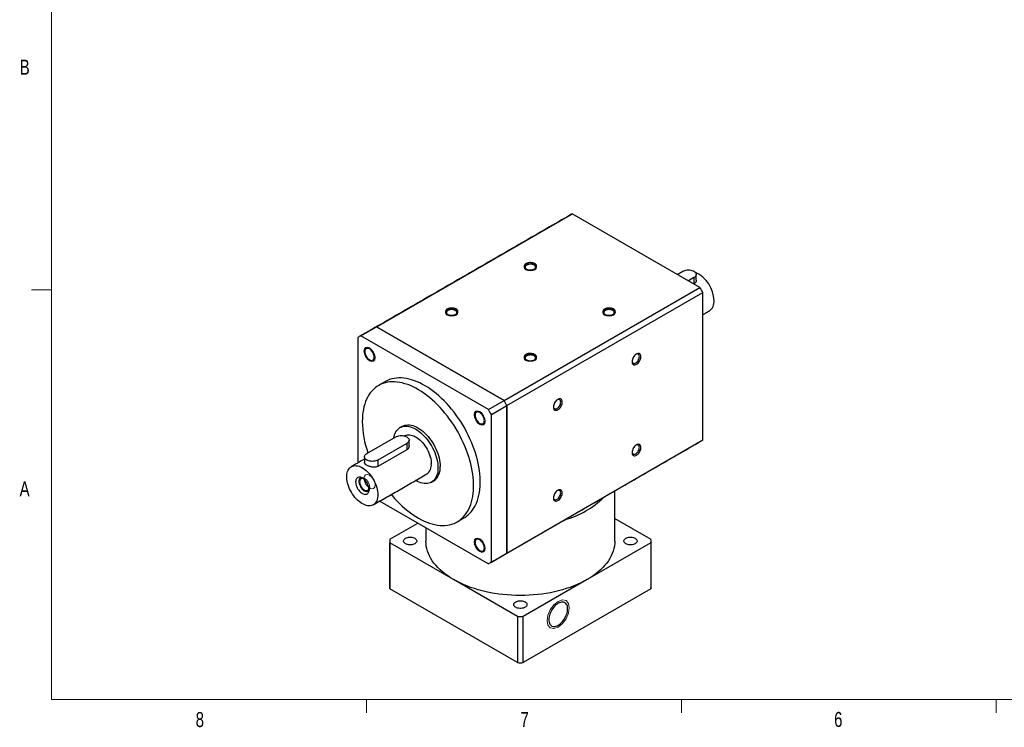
# Model space of a CAD drawing. Header units: millimetres. Extents: x 11 to 421, y 5 to 275.
# Tile 1 of 6: x 11 to 167, y 6 to 118. Entities that reach past the tile are written whole.
import ezdxf

# ---------------------------------------------------------------- set-up
doc = ezdxf.new("R2010")
doc.units = ezdxf.units.MM
doc.styles.add('SLDTEXTSTYLE0', font='TXT', dxfattribs={"width": 0.75})

msp = doc.modelspace()

# ---------------------------------------------------------------- linework, layer by layer
at = {"color": 7, "linetype": 'Continuous', "lineweight": 0}
for p, q in [((15.9068, 270.3087), (15.9068, 9.9587)), ((15.9068, 75.0462), (12.7318, 75.0462)), ((415.9568, 9.9587), (15.9068, 9.9587)), ((65.9067, 9.9587), (65.9067, 7.8048)), ((115.9129, 9.9587), (115.9129, 7.8048)), ((165.9192, 9.9587), (165.9192, 7.8048))]:
    msp.add_line(p, q, dxfattribs=at)
at = {"color": 7, "linetype": 'Continuous', "lineweight": 30}
for p, q in [((67.4796, 69.1472), (98.5923, 87.1082)), ((118.8685, 75.403), (98.5923, 87.1082)), ((115.2724, 77.479), (116.1551, 77.9886)), ((117.9228, 76.9681), (117.0401, 76.4585)), ((117.9228, 76.9681), (117.9228, 75.9631)), ((87.7558, 57.442), (118.8685, 75.403)), ((117.9228, 75.9631), (117.9106, 75.956)), ((88.2243, 56.6306), (119.337, 74.5915)), ((119.337, 51.1773), (119.337, 74.5915)), ((65.0047, 67.7185), (67.4796, 69.1472)), ((67.4796, 69.1472), (87.7558, 57.442)), ((87.7558, 57.442), (67.4796, 69.1472)), ((64.5363, 67.448), (64.5363, 47.5361)), ((85.281, 56.0133), (65.0047, 67.7185)), ((85.281, 56.0133), (87.7558, 57.442)), ((85.7495, 55.2019), (88.2243, 56.6306)), ((88.2243, 56.6306), (88.2243, 33.2163)), ((88.2243, 33.2163), (88.2243, 56.6306)), ((85.7495, 31.7876), (85.7495, 55.2019)), ((65.9505, 49.0061), (70.5467, 51.6594)), ((72.3144, 50.6389), (67.7182, 47.9856)), ((72.3144, 50.6389), (72.3144, 49.6339)), ((88.2243, 33.2163), (119.337, 51.1773)), ((72.3144, 49.6339), (67.7182, 46.9806)), ((67.7182, 47.9856), (67.7182, 46.9806)), ((68.0348, 41.4731), (85.281, 31.5171)), ((69.6009, 35.3932), (74.0837, 37.9811)), ((105.3457, 38.7096), (111.0904, 35.3932)), ((69.6009, 27.5035), (69.6009, 34.8523)), ((79.7391, 28.9997), (69.6009, 34.8523)), ((111.0904, 34.8523), (100.9523, 28.9997)), ((111.0904, 34.8523), (111.0904, 27.5035)), ((85.7495, 31.7876), (88.2243, 33.2163)), ((89.8772, 23.1471), (79.7391, 28.9997)), ((100.9523, 28.9997), (90.8141, 23.1471)), ((89.8772, 15.7982), (69.6009, 27.5035)), ((111.0904, 27.5035), (90.8141, 15.7982)), ((89.8772, 23.1471), (89.8772, 15.7982)), ((90.8141, 15.7982), (90.8141, 23.1471))]:
    msp.add_line(p, q, dxfattribs=at)
at = {"color": 7, "linetype": 'Continuous', "lineweight": 0, "flags": 128}
for points in [[(92.6438, 78.2258), (92.3193, 78.1006), (91.9366, 78.0567), (91.554, 78.1006), (91.2295, 78.2258), (91.0128, 78.413), (90.9366, 78.634), (91.0128, 78.8549), (91.2295, 79.0422), (91.554, 79.1673), (91.9366, 79.2113), (92.3193, 79.1673), (92.6438, 79.0422), (92.8605, 78.8549), (92.9366, 78.634), (92.8605, 78.413), (92.6438, 78.2258)], [(80.1438, 71.0097), (79.8193, 70.8845), (79.4366, 70.8406), (79.054, 70.8845), (78.7295, 71.0097), (78.5128, 71.1969), (78.4366, 71.4179), (78.5128, 71.6388), (78.7295, 71.8261), (79.054, 71.9512), (79.4366, 71.9952), (79.8193, 71.9512), (80.1438, 71.8261), (80.3605, 71.6388), (80.4366, 71.4179), (80.3605, 71.1969), (80.1438, 71.0097)], [(105.1438, 71.0097), (104.8193, 70.8845), (104.4366, 70.8406), (104.054, 70.8845), (103.7295, 71.0097), (103.5128, 71.1969), (103.4366, 71.4179), (103.5128, 71.6388), (103.7295, 71.8261), (104.054, 71.9512), (104.4366, 71.9952), (104.8193, 71.9512), (105.1438, 71.8261), (105.3605, 71.6388), (105.4366, 71.4179), (105.3605, 71.1969), (105.1438, 71.0097)], [(66.3929, 63.7526), (66.0546, 64.0255), (65.7679, 64.4123), (65.5763, 64.8541), (65.509, 65.2835), (65.5763, 65.6353), (65.7679, 65.8558), (66.0546, 65.9115), (66.3929, 65.7939), (66.7311, 65.521), (67.0179, 65.1342), (67.2095, 64.6924), (67.2767, 64.263), (67.2095, 63.9112), (67.0179, 63.6907), (66.7311, 63.635), (66.3929, 63.7526)], [(92.6438, 63.7936), (92.3193, 63.6684), (91.9366, 63.6245), (91.554, 63.6684), (91.2295, 63.7936), (91.0128, 63.9809), (90.9366, 64.2018), (91.0128, 64.4227), (91.2295, 64.61), (91.554, 64.7351), (91.9366, 64.7791), (92.3193, 64.7351), (92.6438, 64.61), (92.8605, 64.4227), (92.9366, 64.2018), (92.8605, 63.9809), (92.6438, 63.7936)], [(83.009, 55.181), (83.0763, 55.5327), (83.2679, 55.7532), (83.5546, 55.809), (83.8929, 55.6914), (84.2311, 55.4184), (84.5179, 55.0316), (84.7095, 54.5899), (84.7767, 54.1605), (84.7095, 53.8087), (84.5179, 53.5882), (84.2311, 53.5325), (83.8929, 53.65), (83.5546, 53.923), (83.2679, 54.3098), (83.0763, 54.7515), (83.009, 55.181)], [(67.2767, 44.0546), (67.2095, 43.7029), (67.0179, 43.4824), (66.7311, 43.4266), (66.3929, 43.5442), (66.0546, 43.8172), (65.7679, 44.204), (65.5763, 44.6457), (65.509, 45.0751), (65.5763, 45.4269), (65.7679, 45.6474), (66.0546, 45.7031), (66.3929, 45.5856), (66.7311, 45.3126), (67.0179, 44.9258), (67.2095, 44.4841), (67.2767, 44.0546)], [(64.6777, 44.5969), (64.745, 44.9486), (64.9366, 45.1692), (65.2233, 45.2249), (65.5616, 45.1073), (65.8998, 44.8344), (66.1866, 44.4476), (66.3782, 44.0058), (66.4454, 43.5764), (66.3782, 43.2246), (66.1866, 43.0041), (65.8998, 42.9484), (65.5616, 43.066), (65.2233, 43.3389), (64.9366, 43.7257), (64.745, 44.1675), (64.6777, 44.5969)], [(83.8929, 35.483), (84.2311, 35.2101), (84.5179, 34.8233), (84.7095, 34.3815), (84.7767, 33.9521), (84.7095, 33.6003), (84.5179, 33.3798), (84.2311, 33.3241), (83.8929, 33.4417), (83.5546, 33.7146), (83.2679, 34.1014), (83.0763, 34.5432), (83.009, 34.9726), (83.0763, 35.3244), (83.2679, 35.5449), (83.5546, 35.6006), (83.8929, 35.483)], [(94.5883, 22.468), (94.7229, 23.3269), (95.1061, 24.2103), (95.6796, 24.9839), (96.3561, 25.5298), (97.0326, 25.765), (97.6061, 25.6536), (97.9893, 25.2125), (98.1238, 24.509), (97.9893, 23.6501), (97.6061, 22.7667), (97.0326, 21.9931), (96.3561, 21.4471), (95.6796, 21.212), (95.1061, 21.3234), (94.7229, 21.7645), (94.5883, 22.468)]]:
    msp.add_lwpolyline(points, dxfattribs=at)
at = {"color": 7, "linetype": 'Continuous', "lineweight": 30, "flags": 128}
for points in [[(92.6438, 78.3687), (92.7586, 78.4481), (92.8471, 78.5381), (92.9063, 78.6358), (92.9344, 78.738), (92.9304, 78.8415), (92.8944, 78.9429), (92.8277, 79.0389), (92.7323, 79.1266), (92.6113, 79.203), (92.4687, 79.2657), (92.3089, 79.3126), (92.1372, 79.3424), (91.9591, 79.354), (91.7802, 79.347), (91.6064, 79.3217), (91.4431, 79.2789), (91.2958, 79.22), (91.169, 79.1468), (91.0669, 79.0618), (90.9928, 78.9675), (90.949, 78.8672), (90.9369, 78.7639), (90.957, 78.6611), (91.0085, 78.5619), (91.0899, 78.4697), (91.1985, 78.3874), (91.3309, 78.3176), (91.4827, 78.2625), (91.649, 78.224), (91.8247, 78.2032), (92.0039, 78.2009), (92.181, 78.2171), (92.3502, 78.2512), (92.5061, 78.3023), (92.6438, 78.3687)], [(92.576, 78.333), (92.6226, 78.3694), (92.6988, 78.4517), (92.7458, 78.541), (92.7616, 78.634), (92.7458, 78.7269), (92.6988, 78.8162), (92.6226, 78.8986), (92.52, 78.9707), (92.395, 79.03), (92.2524, 79.074), (92.0976, 79.1011), (91.9366, 79.1102), (91.7757, 79.1011), (91.6209, 79.074), (91.4783, 79.03), (91.3533, 78.9707), (91.2507, 78.8986), (91.1744, 78.8162), (91.1275, 78.7269), (91.1116, 78.634), (91.1275, 78.541), (91.1744, 78.4517), (91.2507, 78.3694), (91.2973, 78.333)], [(116.1551, 77.9886), (116.3042, 78.0621), (116.4714, 78.1213), (116.6527, 78.1646), (116.8434, 78.1911), (117.0389, 78.1999), (117.2345, 78.1911), (117.4252, 78.1646), (117.6064, 78.1213), (117.7737, 78.0621), (117.9228, 77.9886), (118.0502, 77.9025), (118.1527, 77.8059), (118.2278, 77.7013), (118.2735, 77.5912), (118.2889, 77.4783), (118.2735, 77.3654), (118.2278, 77.2553), (118.1527, 77.1507), (118.0502, 77.0542), (117.9228, 76.9681)], [(80.1438, 71.1526), (80.2586, 71.232), (80.3471, 71.322), (80.4063, 71.4197), (80.4344, 71.5219), (80.4304, 71.6254), (80.3944, 71.7268), (80.3277, 71.8228), (80.2323, 71.9105), (80.1113, 71.9869), (79.9687, 72.0496), (79.8089, 72.0966), (79.6372, 72.1263), (79.4591, 72.1379), (79.2802, 72.1309), (79.1064, 72.1057), (78.9431, 72.0629), (78.7958, 72.0039), (78.669, 71.9307), (78.5669, 71.8457), (78.4928, 71.7514), (78.449, 71.6511), (78.4369, 71.5478), (78.457, 71.445), (78.5085, 71.3458), (78.5899, 71.2536), (78.6985, 71.1713), (78.8309, 71.1015), (78.9827, 71.0464), (79.149, 71.0079), (79.3247, 70.9871), (79.5039, 70.9848), (79.681, 71.001), (79.8502, 71.0352), (80.0061, 71.0862), (80.1438, 71.1526)], [(105.1438, 71.1526), (105.2586, 71.232), (105.3471, 71.322), (105.4063, 71.4197), (105.4344, 71.5219), (105.4304, 71.6254), (105.3944, 71.7268), (105.3277, 71.8228), (105.2323, 71.9105), (105.1113, 71.9869), (104.9687, 72.0496), (104.8089, 72.0966), (104.6372, 72.1263), (104.4591, 72.1379), (104.2802, 72.1309), (104.1064, 72.1057), (103.9431, 72.0629), (103.7958, 72.0039), (103.669, 71.9307), (103.5669, 71.8457), (103.4928, 71.7514), (103.449, 71.6511), (103.4369, 71.5478), (103.457, 71.445), (103.5085, 71.3458), (103.5899, 71.2536), (103.6985, 71.1713), (103.8309, 71.1015), (103.9827, 71.0464), (104.149, 71.0079), (104.3247, 70.9871), (104.5039, 70.9848), (104.681, 71.001), (104.8502, 71.0352), (105.0061, 71.0862), (105.1438, 71.1526)], [(80.076, 71.1169), (80.1226, 71.1533), (80.1988, 71.2356), (80.2458, 71.325), (80.2616, 71.4179), (80.2458, 71.5108), (80.1988, 71.6001), (80.1226, 71.6825), (80.02, 71.7546), (79.895, 71.8139), (79.7524, 71.8579), (79.5976, 71.885), (79.4366, 71.8941), (79.2757, 71.885), (79.1209, 71.8579), (78.9783, 71.8139), (78.8533, 71.7546), (78.7507, 71.6825), (78.6744, 71.6001), (78.6275, 71.5108), (78.6116, 71.4179), (78.6275, 71.325), (78.6744, 71.2356), (78.7507, 71.1533), (78.7973, 71.1169)], [(105.076, 71.1169), (105.1226, 71.1533), (105.1988, 71.2356), (105.2458, 71.325), (105.2616, 71.4179), (105.2458, 71.5108), (105.1988, 71.6001), (105.1226, 71.6825), (105.02, 71.7546), (104.895, 71.8139), (104.7524, 71.8579), (104.5976, 71.885), (104.4366, 71.8941), (104.2757, 71.885), (104.1209, 71.8579), (103.9783, 71.8139), (103.8533, 71.7546), (103.7507, 71.6825), (103.6744, 71.6001), (103.6275, 71.5108), (103.6116, 71.4179), (103.6275, 71.325), (103.6744, 71.2356), (103.7507, 71.1533), (103.7973, 71.1169)], [(66.3929, 63.9159), (66.5218, 63.8545), (66.6468, 63.821), (66.7641, 63.8164), (66.8701, 63.841), (66.9616, 63.8938), (67.0358, 63.9734), (67.0905, 64.0772), (67.124, 64.2023), (67.1353, 64.3446), (67.124, 64.5), (67.0905, 64.6637), (67.0358, 64.8307), (66.9616, 64.996), (66.8701, 65.1545), (66.7641, 65.3014), (66.6468, 65.4323), (66.5218, 65.5432), (66.3929, 65.6306), (66.2639, 65.692), (66.1389, 65.7255), (66.0216, 65.7301), (65.9156, 65.7055), (65.8241, 65.6527), (65.7499, 65.5731), (65.6952, 65.4692), (65.6617, 65.3442), (65.6504, 65.2019), (65.6617, 65.0465), (65.6952, 64.8828), (65.7499, 64.7158), (65.8241, 64.5505), (65.9156, 64.392), (66.0216, 64.2451), (66.1389, 64.1142), (66.2639, 64.0033), (66.3929, 63.9159)], [(92.6438, 63.9365), (92.7586, 64.0159), (92.8471, 64.1059), (92.9063, 64.2036), (92.9344, 64.3058), (92.9304, 64.4093), (92.8944, 64.5107), (92.8277, 64.6067), (92.7323, 64.6944), (92.6113, 64.7708), (92.4687, 64.8335), (92.3089, 64.8805), (92.1372, 64.9102), (91.9591, 64.9218), (91.7802, 64.9148), (91.6064, 64.8896), (91.4431, 64.8468), (91.2958, 64.7878), (91.169, 64.7146), (91.0669, 64.6296), (90.9928, 64.5353), (90.949, 64.435), (90.9369, 64.3317), (90.957, 64.2289), (91.0085, 64.1297), (91.0899, 64.0375), (91.1985, 63.9552), (91.3309, 63.8854), (91.4827, 63.8303), (91.649, 63.7918), (91.8247, 63.771), (92.0039, 63.7687), (92.181, 63.7849), (92.3502, 63.8191), (92.5061, 63.8701), (92.6438, 63.9365)], [(92.576, 63.9008), (92.6226, 63.9372), (92.6988, 64.0195), (92.7458, 64.1089), (92.7616, 64.2018), (92.7458, 64.2947), (92.6988, 64.384), (92.6226, 64.4664), (92.52, 64.5385), (92.395, 64.5978), (92.2524, 64.6418), (92.0976, 64.6689), (91.9366, 64.678), (91.7757, 64.6689), (91.6209, 64.6418), (91.4783, 64.5978), (91.3533, 64.5385), (91.2507, 64.4664), (91.1744, 64.384), (91.1275, 64.2947), (91.1116, 64.2018), (91.1275, 64.1089), (91.1744, 64.0195), (91.2507, 63.9372), (91.2973, 63.9008)], [(108.7932, 63.1984), (108.9195, 63.2844), (109.0417, 63.3939), (109.1559, 63.5233), (109.2585, 63.6686), (109.3461, 63.8249), (109.4159, 63.9874), (109.4657, 64.1508), (109.494, 64.3098), (109.4996, 64.4593), (109.4826, 64.5946), (109.4435, 64.7112), (109.3834, 64.8054), (109.3043, 64.8742), (109.2089, 64.9154), (109.1, 64.9277), (108.9814, 64.9106), (108.8566, 64.8648), (108.7299, 64.7916), (108.6051, 64.6934), (108.4864, 64.5735), (108.3776, 64.4356), (108.2822, 64.2841), (108.2031, 64.1241), (108.143, 63.9605), (108.1039, 63.7986), (108.0869, 63.6437), (108.0925, 63.5008), (108.1207, 63.3744), (108.1706, 63.2685), (108.2404, 63.1867), (108.328, 63.1314), (108.4306, 63.1046), (108.5448, 63.107), (108.667, 63.1386), (108.7932, 63.1984)], [(108.6695, 63.4127), (108.7833, 63.4913), (108.8927, 63.5928), (108.9936, 63.7133), (109.082, 63.8481), (109.1546, 63.9921), (109.2085, 64.1397), (109.2417, 64.2852), (109.2529, 64.4231), (109.2417, 64.5481), (109.2085, 64.6553), (109.1546, 64.7406), (109.082, 64.8008), (108.9936, 64.8336), (108.8927, 64.8376), (108.7833, 64.8127), (108.7283, 64.7905)], [(108.0891, 63.6833), (108.0973, 63.6246), (108.1305, 63.5174), (108.1845, 63.4321), (108.257, 63.3719), (108.3454, 63.3391), (108.4463, 63.3351), (108.5557, 63.3599), (108.6695, 63.4127)], [(81.3924, 38.7922), (81.5077, 38.8613), (81.8032, 39.0629), (82.0825, 39.2902), (82.3447, 39.5429), (82.5893, 39.8202), (82.8157, 40.1215), (83.0233, 40.446), (83.2116, 40.793), (83.3802, 41.1616), (83.5286, 41.5508), (83.6565, 41.9598), (83.7635, 42.3876), (83.8495, 42.833), (83.9142, 43.295), (83.9574, 43.7725), (83.979, 44.2644), (83.979, 44.7693), (83.9574, 45.2861), (83.9142, 45.8134), (83.8495, 46.3501), (83.7635, 46.8948), (83.6565, 47.4462), (83.5286, 48.0028), (83.3802, 48.5635), (83.2116, 49.1267), (83.0233, 49.6911), (82.8157, 50.2553), (82.5893, 50.8179), (82.3447, 51.3777), (82.0825, 51.9331), (81.8032, 52.4828), (81.5077, 53.0256), (81.1966, 53.56), (80.8707, 54.0847), (80.5308, 54.5986), (80.1777, 55.1002), (79.8123, 55.5884), (79.4354, 56.062), (79.0481, 56.5199), (78.6512, 56.9608), (78.2457, 57.3838), (77.8326, 57.7877), (77.4129, 58.1717), (76.9877, 58.5348), (76.5579, 58.876), (76.1247, 59.1946), (75.6891, 59.4897), (75.2522, 59.7607), (74.815, 60.0068), (74.3786, 60.2276), (73.944, 60.4223), (73.5124, 60.5906), (73.0848, 60.7321), (72.6622, 60.8464), (72.2457, 60.9332), (71.8363, 60.9923), (71.4349, 61.0236), (71.0427, 61.0269), (70.6605, 61.0024), (70.2892, 60.9499), (69.9298, 60.8698), (69.5832, 60.7621), (69.2502, 60.6271), (68.9316, 60.4652), (68.8934, 60.4434)], [(69.8316, 42.5103), (69.982, 42.3303), (70.3743, 41.8808), (70.7756, 41.4487), (71.185, 41.0351), (71.6015, 40.641), (72.0241, 40.2674), (72.4517, 39.9151), (72.8834, 39.5851), (73.3179, 39.2782), (73.7543, 38.9951), (74.1915, 38.7364), (74.6285, 38.5029), (75.0641, 38.2951), (75.4973, 38.1135), (75.927, 37.9585), (76.3523, 37.8306), (76.7719, 37.7301), (77.185, 37.6571), (77.5905, 37.6119), (77.9874, 37.5946), (78.3748, 37.6052), (78.7516, 37.6437), (79.1171, 37.71), (79.4702, 37.8039), (79.8101, 37.9253), (80.136, 38.0738), (80.4471, 38.249), (80.7426, 38.4506), (81.0218, 38.6779), (81.284, 38.9306), (81.5286, 39.2079), (81.755, 39.5092), (81.9626, 39.8337), (82.1509, 40.1807), (82.3195, 40.5492), (82.4679, 40.9385), (82.5958, 41.3475), (82.7029, 41.7752), (82.7889, 42.2207), (82.8535, 42.6827), (82.8967, 43.1602), (82.9183, 43.652), (82.9183, 44.157), (82.8967, 44.6737), (82.8535, 45.2011), (82.7889, 45.7378), (82.7029, 46.2825), (82.5958, 46.8339), (82.4679, 47.3905), (82.3195, 47.9511), (82.1509, 48.5143), (81.9626, 49.0787), (81.755, 49.643), (81.5286, 50.2056), (81.284, 50.7654), (81.0218, 51.3208), (80.7426, 51.8705), (80.4471, 52.4133), (80.136, 52.9477), (79.8101, 53.4724), (79.4702, 53.9862), (79.1171, 54.4879), (78.7516, 54.9761), (78.3748, 55.4497), (77.9874, 55.9075), (77.5905, 56.3485), (77.185, 56.7715), (76.7719, 57.1754), (76.3523, 57.5594), (75.927, 57.9225), (75.4973, 58.2637), (75.0641, 58.5823), (74.6285, 58.8774), (74.1915, 59.1484), (73.7543, 59.3945), (73.3179, 59.6152), (72.8834, 59.81), (72.4517, 59.9783), (72.0241, 60.1198), (71.6015, 60.2341), (71.185, 60.3209), (70.7756, 60.38), (70.3743, 60.4113), (69.982, 60.4146), (69.5998, 60.3901), (69.2286, 60.3376), (68.8692, 60.2575), (68.5226, 60.1498), (68.1896, 60.0148), (67.871, 59.8529), (67.5676, 59.6645), (67.2801, 59.4499), (67.0093, 59.2099), (66.7558, 58.9448), (66.5203, 58.6554), (66.3032, 58.3424), (66.1052, 58.0066), (65.9267, 57.6487), (65.7681, 57.2696), (65.6299, 56.8704), (65.5124, 56.4519), (65.4159, 56.0152), (65.3405, 55.5613), (65.2866, 55.0914), (65.2542, 54.6066), (65.2434, 54.108), (65.2434, 54.108)], [(96.2932, 55.9823), (96.4195, 56.0683), (96.5417, 56.1778), (96.6559, 56.3072), (96.7585, 56.4525), (96.8461, 56.6089), (96.9159, 56.7713), (96.9657, 56.9347), (96.994, 57.0937), (96.9996, 57.2432), (96.9826, 57.3785), (96.9435, 57.4951), (96.8834, 57.5893), (96.8043, 57.6581), (96.7089, 57.6993), (96.6, 57.7116), (96.4814, 57.6945), (96.3566, 57.6487), (96.2299, 57.5755), (96.1051, 57.4773), (95.9864, 57.3574), (95.8776, 57.2195), (95.7822, 57.068), (95.7031, 56.908), (95.643, 56.7444), (95.6039, 56.5825), (95.5869, 56.4276), (95.5925, 56.2847), (95.6207, 56.1583), (95.6706, 56.0524), (95.7404, 55.9706), (95.828, 55.9153), (95.9306, 55.8885), (96.0448, 55.8909), (96.167, 55.9225), (96.2932, 55.9823)], [(95.5891, 56.4672), (95.5973, 56.4085), (95.6305, 56.3013), (95.6845, 56.216), (95.757, 56.1558), (95.8454, 56.123), (95.9463, 56.119), (96.0557, 56.1438), (96.1695, 56.1966)], [(96.1695, 56.1966), (96.2833, 56.2752), (96.3927, 56.3768), (96.4936, 56.4972), (96.582, 56.632), (96.6546, 56.776), (96.7085, 56.9236), (96.7417, 57.0691), (96.7529, 57.207), (96.7417, 57.332), (96.7085, 57.4392), (96.6546, 57.5245), (96.582, 57.5847), (96.4936, 57.6175), (96.3927, 57.6215), (96.2833, 57.5966), (96.2283, 57.5744)], [(83.1504, 55.0993), (83.1617, 54.9439), (83.1952, 54.7802), (83.2499, 54.6132), (83.3241, 54.4479), (83.4156, 54.2894), (83.5216, 54.1425), (83.6389, 54.0116), (83.7639, 53.9008), (83.8929, 53.8133), (84.0218, 53.7519), (84.1468, 53.7185), (84.2641, 53.7139), (84.3701, 53.7384), (84.4616, 53.7913), (84.5358, 53.8708), (84.5905, 53.9747), (84.624, 54.0997), (84.6353, 54.2421), (84.624, 54.3975), (84.5905, 54.5612), (84.5358, 54.7282), (84.4616, 54.8935), (84.3701, 55.052), (84.2641, 55.1989), (84.1468, 55.3298), (84.0218, 55.4406), (83.8929, 55.5281), (83.7639, 55.5895), (83.6389, 55.623), (83.5216, 55.6275), (83.4156, 55.603), (83.3241, 55.5502), (83.2499, 55.4706), (83.1952, 55.3667), (83.1617, 55.2417), (83.1504, 55.0993)], [(70.2407, 51.4828), (70.2908, 51.7391), (70.3662, 52.0041), (70.4622, 52.2494), (70.5785, 52.4735), (70.7141, 52.6749), (70.8683, 52.8524), (71.0402, 53.0049), (71.2286, 53.1315), (71.4325, 53.2314), (71.6505, 53.3041), (71.8813, 53.3489), (72.1235, 53.3657), (72.3757, 53.3544), (72.6361, 53.315), (72.9033, 53.2478), (73.1756, 53.1531), (73.4513, 53.0316), (73.7286, 52.8841), (74.006, 52.7114), (74.2817, 52.5145), (74.554, 52.2948), (74.8212, 52.0536), (75.0816, 51.7923), (75.3337, 51.5125), (75.576, 51.216), (75.8068, 50.9047), (76.0248, 50.5804), (76.2286, 50.2451), (76.4171, 49.9009), (76.589, 49.5499), (76.7432, 49.1943), (76.8788, 48.8363), (76.9951, 48.4781), (77.0911, 48.1219), (77.1665, 47.7699), (77.2207, 47.4242), (77.2533, 47.087), (77.2642, 46.7604)], [(71.5824, 53.3357), (71.7861, 53.4355), (72.0041, 53.5082), (72.2349, 53.553), (72.4771, 53.5698), (72.7292, 53.5585), (72.9897, 53.5191), (73.2568, 53.4519), (73.5291, 53.3572), (73.8048, 53.2358), (74.0822, 53.0882), (74.3596, 52.9155), (74.6353, 52.7186), (74.9076, 52.4989), (75.1747, 52.2577), (75.4352, 51.9964), (75.6873, 51.7166), (75.9295, 51.4201), (76.1603, 51.1088), (76.3783, 50.7845), (76.5822, 50.4492), (76.7706, 50.105), (76.9425, 49.754), (77.0967, 49.3984), (77.2324, 49.0404), (77.3486, 48.6822), (77.4447, 48.326), (77.52, 47.974), (77.5742, 47.6283), (77.6068, 47.2911), (77.6177, 46.9645)], [(70.5467, 51.6594), (70.6958, 51.733), (70.8631, 51.7921), (71.0443, 51.8355), (71.235, 51.8619), (71.4305, 51.8708), (71.6261, 51.8619), (71.8168, 51.8355), (71.998, 51.7921), (72.1653, 51.733), (72.3144, 51.6594), (72.4418, 51.5733), (72.5443, 51.4768), (72.6194, 51.3722), (72.6652, 51.262), (72.6805, 51.1492), (72.6652, 51.0363), (72.6194, 50.9262), (72.5443, 50.8216), (72.4418, 50.725), (72.3144, 50.6389)], [(71.9788, 51.8326), (71.9993, 51.8441), (72.1727, 51.922), (72.3597, 51.9726), (72.5588, 51.9952), (72.7682, 51.9898), (72.986, 51.9563), (73.2103, 51.8951), (73.4392, 51.8068), (73.6706, 51.692), (73.9026, 51.5518), (74.133, 51.3875), (74.3598, 51.2004), (74.5812, 50.9922), (74.795, 50.7648), (74.9994, 50.5202), (75.1927, 50.2604), (75.3731, 49.9878), (75.5391, 49.7048), (75.6891, 49.4138), (75.822, 49.1175), (75.9364, 48.8184), (76.0314, 48.5191), (76.1062, 48.2223), (76.1601, 47.9306), (76.1926, 47.6466), (76.2035, 47.3727)], [(108.7932, 48.7638), (108.9195, 48.8498), (109.0417, 48.9593), (109.1559, 49.0888), (109.2585, 49.234), (109.3461, 49.3904), (109.4159, 49.5529), (109.4657, 49.7163), (109.494, 49.8753), (109.4996, 50.0248), (109.4826, 50.16), (109.4435, 50.2766), (109.3834, 50.3709), (109.3043, 50.4397), (109.2089, 50.4809), (109.1, 50.4932), (108.9814, 50.4761), (108.8566, 50.4302), (108.7299, 50.357), (108.6051, 50.2589), (108.4864, 50.1389), (108.3776, 50.001), (108.2822, 49.8496), (108.2031, 49.6895), (108.143, 49.5259), (108.1039, 49.3641), (108.0869, 49.2092), (108.0925, 49.0662), (108.1207, 48.9398), (108.1706, 48.834), (108.2404, 48.7521), (108.328, 48.6969), (108.4306, 48.67), (108.5448, 48.6725), (108.667, 48.7041), (108.7932, 48.7638)], [(108.6695, 48.9782), (108.7833, 49.0568), (108.8927, 49.1583), (108.9936, 49.2788), (109.082, 49.4136), (109.1546, 49.5576), (109.2085, 49.7051), (109.2417, 49.8507), (109.2529, 49.9886), (109.2417, 50.1135), (109.2085, 50.2207), (109.1546, 50.3061), (109.082, 50.3663), (108.9936, 50.399), (108.8927, 50.403), (108.7833, 50.3782), (108.7283, 50.356)], [(67.7182, 47.9856), (67.5691, 47.912), (67.4018, 47.8529), (67.2206, 47.8095), (67.0299, 47.7831), (66.8344, 47.7742), (66.6388, 47.7831), (66.4481, 47.8095), (66.2669, 47.8529), (66.0996, 47.912), (65.9505, 47.9856), (65.8231, 48.0717), (65.7206, 48.1682), (65.6455, 48.2728), (65.5997, 48.383), (65.5844, 48.4958), (65.5997, 48.6087), (65.6455, 48.7188), (65.7206, 48.8234), (65.8231, 48.92), (65.9505, 49.0061)], [(108.0891, 49.2488), (108.0973, 49.1901), (108.1305, 49.0829), (108.1845, 48.9975), (108.257, 48.9373), (108.3454, 48.9046), (108.4463, 48.9006), (108.5557, 48.9254), (108.6695, 48.9782)], [(67.7182, 42.4742), (67.7074, 42.2129), (67.6748, 41.9664), (67.6209, 41.7369), (67.5461, 41.5265), (67.4511, 41.337), (67.3367, 41.17), (67.2039, 41.027), (67.0538, 40.9093), (66.8878, 40.8179), (66.7074, 40.7536), (66.5141, 40.717), (66.3097, 40.7084), (66.0959, 40.7278), (65.8746, 40.7752), (65.6477, 40.85), (65.4173, 40.9517), (65.1853, 41.0793), (64.9539, 41.2318), (64.725, 41.4077), (64.5007, 41.6055), (64.2829, 41.8235), (64.0735, 42.0598), (63.8744, 42.3123), (63.6874, 42.5788), (63.514, 42.8569), (63.3558, 43.1442), (63.2142, 43.4382), (63.0905, 43.7362), (62.9856, 44.0358), (62.9006, 44.3341), (62.8362, 44.6287), (62.7929, 44.9169), (62.7712, 45.1961), (62.7712, 45.464), (62.7929, 45.7182), (62.8362, 45.9565), (62.9006, 46.1767), (62.9856, 46.3769), (63.0905, 46.5554), (63.2142, 46.7105), (63.3558, 46.841), (63.514, 46.9457), (63.6874, 47.0236), (63.8744, 47.0741), (64.0735, 47.0967), (64.2829, 47.0913), (64.5007, 47.0579), (64.725, 46.9967), (64.9539, 46.9083), (65.1853, 46.7935), (65.4173, 46.6534), (65.6477, 46.489), (65.8746, 46.3019), (66.0959, 46.0938), (66.3097, 45.8664), (66.5141, 45.6217), (66.7074, 45.3619), (66.8878, 45.0893), (67.0538, 44.8063), (67.2039, 44.5154), (67.3367, 44.219), (67.4511, 43.9199), (67.5461, 43.6207), (67.6209, 43.3239), (67.6748, 43.0322), (67.7074, 42.7481), (67.7182, 42.4742)], [(77.2642, 46.7604), (77.2533, 46.4463), (77.2207, 46.1468), (77.1665, 45.8637), (77.0911, 45.5986), (76.9951, 45.3534), (76.8788, 45.1293), (76.7432, 44.9279), (76.589, 44.7504), (76.4171, 44.5979), (76.2286, 44.4713), (76.0248, 44.3713), (75.8068, 44.2987), (75.576, 44.2539), (75.3337, 44.2371), (75.0816, 44.2484), (74.8212, 44.2878), (74.554, 44.355), (74.2817, 44.4497), (74.006, 44.5711), (73.7286, 44.7187), (73.693, 44.7395)], [(64.1827, 44.5153), (64.1935, 44.3347), (64.2257, 44.1454), (64.2786, 43.9511), (64.3511, 43.7559), (64.4418, 43.5636), (64.5488, 43.3783), (64.6699, 43.2036), (64.8027, 43.0432), (64.9445, 42.9003), (65.0924, 42.7777), (65.2434, 42.6781), (65.3943, 42.6035), (65.5422, 42.5552), (65.684, 42.5345), (65.8168, 42.5415), (65.9379, 42.5763), (66.045, 42.6381), (66.1356, 42.7257), (66.2082, 42.8372), (66.2611, 42.9704), (66.2932, 43.1226), (66.304, 43.2906), (66.2932, 43.4712), (66.2611, 43.6605), (66.2082, 43.8548), (66.1356, 44.05), (66.045, 44.2423), (65.9379, 44.4276), (65.8168, 44.6023), (65.684, 44.7627), (65.5422, 44.9056), (65.3943, 45.0281), (65.2434, 45.1278), (65.0924, 45.2024), (64.9445, 45.2506), (64.8027, 45.2714), (64.6699, 45.2644), (64.5488, 45.2296), (64.4418, 45.1678), (64.3511, 45.0802), (64.2786, 44.9687), (64.2257, 44.8355), (64.1935, 44.6833), (64.1827, 44.5153)], [(65.4169, 45.0111), (65.3076, 45.0389), (65.1903, 45.0434), (65.0843, 45.0189), (64.9928, 44.9661), (64.9186, 44.8865), (64.8639, 44.7826), (64.8304, 44.6576), (64.8191, 44.5153)], [(64.8191, 44.5153), (64.8304, 44.3599), (64.8639, 44.1962), (64.9186, 44.0291), (64.9928, 43.8639), (65.0843, 43.7054), (65.1903, 43.5584), (65.3076, 43.4276), (65.4326, 43.3167), (65.5616, 43.2293), (65.6905, 43.1679), (65.8155, 43.1344), (65.9328, 43.1298), (66.0388, 43.1543), (66.1303, 43.2072), (66.2046, 43.2868), (66.2592, 43.3906), (66.2898, 43.499)], [(96.2932, 41.5477), (96.4195, 41.6337), (96.5417, 41.7432), (96.6559, 41.8727), (96.7585, 42.0179), (96.8461, 42.1743), (96.9159, 42.3368), (96.9657, 42.5002), (96.994, 42.6592), (96.9996, 42.8087), (96.9826, 42.9439), (96.9435, 43.0605), (96.8834, 43.1548), (96.8043, 43.2236), (96.7089, 43.2648), (96.6, 43.2771), (96.4814, 43.26), (96.3566, 43.2141), (96.2299, 43.1409), (96.1051, 43.0428), (95.9864, 42.9228), (95.8776, 42.7849), (95.7822, 42.6335), (95.7031, 42.4734), (95.643, 42.3098), (95.6039, 42.148), (95.5869, 41.9931), (95.5925, 41.8502), (95.6207, 41.7237), (95.6706, 41.6179), (95.7404, 41.536), (95.828, 41.4808), (95.9306, 41.4539), (96.0448, 41.4564), (96.167, 41.488), (96.2932, 41.5477)], [(96.1695, 41.7621), (96.2833, 41.8407), (96.3927, 41.9422), (96.4936, 42.0627), (96.582, 42.1975), (96.6546, 42.3415), (96.7085, 42.489), (96.7417, 42.6346), (96.7529, 42.7725), (96.7417, 42.8974), (96.7085, 43.0046), (96.6546, 43.09), (96.582, 43.1502), (96.4936, 43.1829), (96.3927, 43.1869), (96.2833, 43.1621), (96.2283, 43.1399)], [(95.5891, 42.0327), (95.5973, 41.974), (95.6305, 41.8668), (95.6845, 41.7814), (95.757, 41.7212), (95.8454, 41.6885), (95.9463, 41.6845), (96.0557, 41.7093), (96.1695, 41.7621)], [(72.1032, 35.5514), (72.2434, 35.6193), (72.4019, 35.6721), (72.5739, 35.7083), (72.7541, 35.7266), (72.9372, 35.7266), (73.1174, 35.7083), (73.2894, 35.6721), (73.4479, 35.6193), (73.5881, 35.5514), (73.7058, 35.4705), (73.7973, 35.3789), (73.8599, 35.2797), (73.8917, 35.1756), (73.8917, 35.0699), (73.8599, 34.9659), (73.7973, 34.8666), (73.7058, 34.7751), (73.5881, 34.6942), (73.4479, 34.6262), (73.2894, 34.5734), (73.1174, 34.5373), (72.9372, 34.5189), (72.7541, 34.5189), (72.5739, 34.5373), (72.4019, 34.5734), (72.2434, 34.6262), (72.1032, 34.6942), (71.9855, 34.7751), (71.894, 34.8666), (71.8314, 34.9659), (71.7996, 35.0699), (71.7996, 35.1756), (71.8314, 35.2797), (71.894, 35.3789), (71.9855, 35.4705), (72.1032, 35.5514)], [(79.7391, 28.9997), (79.2605, 29.289), (78.8056, 29.5908), (78.3754, 29.9044), (77.9707, 30.2291), (77.5924, 30.5642), (77.2413, 30.9091), (76.9182, 31.263), (76.6237, 31.6251), (76.3586, 31.9947), (76.1232, 32.3709), (75.9183, 32.753), (75.7441, 33.1402), (75.6011, 33.5316), (75.4895, 33.9264), (75.4096, 34.3238), (75.3617, 34.7229), (75.3457, 35.1228)], [(83.8929, 35.3197), (83.7639, 35.3811), (83.6389, 35.4146), (83.5216, 35.4192), (83.4156, 35.3946), (83.3241, 35.3418), (83.2499, 35.2622), (83.1952, 35.1584), (83.1617, 35.0333), (83.1504, 34.891), (83.1617, 34.7356), (83.1952, 34.5719), (83.2499, 34.4049), (83.3241, 34.2396), (83.4156, 34.0811), (83.5216, 33.9342), (83.6389, 33.8033), (83.7639, 33.6924), (83.8929, 33.605), (84.0218, 33.5436), (84.1468, 33.5101), (84.2641, 33.5055), (84.3701, 33.5301), (84.4616, 33.5829), (84.5358, 33.6625), (84.5905, 33.7664), (84.624, 33.8914), (84.6353, 34.0337), (84.624, 34.1891), (84.5905, 34.3528), (84.5358, 34.5199), (84.4616, 34.6851), (84.3701, 34.8436), (84.2641, 34.9906), (84.1468, 35.1214), (84.0218, 35.2323), (83.8929, 35.3197)], [(105.3457, 35.1228), (105.3296, 34.7229), (105.2817, 34.3238), (105.2018, 33.9264), (105.0903, 33.5316), (104.9472, 33.1402), (104.773, 32.753), (104.5681, 32.3709), (104.3327, 31.9947), (104.0676, 31.6251), (103.7731, 31.263), (103.45, 30.9091), (103.0989, 30.5642), (102.7206, 30.2291), (102.3159, 29.9044), (101.8857, 29.5908), (101.4308, 29.289), (100.9523, 28.9997)], [(107.1032, 35.5514), (107.2434, 35.6193), (107.4019, 35.6721), (107.5739, 35.7083), (107.7541, 35.7266), (107.9372, 35.7266), (108.1174, 35.7083), (108.2894, 35.6721), (108.4479, 35.6193), (108.5881, 35.5514), (108.7058, 35.4705), (108.7973, 35.3789), (108.8599, 35.2797), (108.8917, 35.1756), (108.8917, 35.0699), (108.8599, 34.9659), (108.7973, 34.8666), (108.7058, 34.7751), (108.5881, 34.6942), (108.4479, 34.6262), (108.2894, 34.5734), (108.1174, 34.5373), (107.9372, 34.5189), (107.7541, 34.5189), (107.5739, 34.5373), (107.4019, 34.5734), (107.2434, 34.6262), (107.1032, 34.6942), (106.9855, 34.7751), (106.894, 34.8666), (106.8314, 34.9659), (106.7996, 35.0699), (106.7996, 35.1756), (106.8314, 35.2797), (106.894, 35.3789), (106.9855, 35.4705), (107.1032, 35.5514)], [(100.9523, 28.9997), (100.4511, 28.7235), (99.9284, 28.4609), (99.3852, 28.2125), (98.8227, 27.9789), (98.2421, 27.7605), (97.6447, 27.5578), (97.0317, 27.3713), (96.4045, 27.2013), (95.7643, 27.0482), (95.1125, 26.9124), (94.4506, 26.794), (93.7799, 26.6935), (93.1019, 26.6109), (92.418, 26.5465), (91.7297, 26.5004), (91.0384, 26.4727), (90.3457, 26.4635), (89.6529, 26.4727), (88.9616, 26.5004), (88.2733, 26.5465), (87.5894, 26.6109), (86.9114, 26.6935), (86.2407, 26.794), (85.5788, 26.9124), (84.927, 27.0482), (84.2868, 27.2013), (83.6596, 27.3713), (83.0466, 27.5578), (82.4492, 27.7605), (81.8686, 27.9789), (81.3061, 28.2125), (80.763, 28.4609), (80.2402, 28.7235), (79.7391, 28.9997)], [(89.6032, 25.4489), (89.7434, 25.5168), (89.9019, 25.5696), (90.0739, 25.6057), (90.2541, 25.6241), (90.4372, 25.6241), (90.6174, 25.6057), (90.7894, 25.5696), (90.9479, 25.5168), (91.0881, 25.4489), (91.2058, 25.3679), (91.2973, 25.2764), (91.3599, 25.1771), (91.3917, 25.0731), (91.3917, 24.9674), (91.3599, 24.8634), (91.2973, 24.7641), (91.2058, 24.6726), (91.0881, 24.5916), (90.9479, 24.5237), (90.7894, 24.4709), (90.6174, 24.4347), (90.4372, 24.4164), (90.2541, 24.4164), (90.0739, 24.4347), (89.9019, 24.4709), (89.7434, 24.5237), (89.6032, 24.5916), (89.4855, 24.6726), (89.394, 24.7641), (89.3314, 24.8634), (89.2996, 24.9674), (89.2996, 25.0731), (89.3314, 25.1771), (89.394, 25.2764), (89.4855, 25.3679), (89.6032, 25.4489)], [(96.3561, 21.7533), (96.5372, 21.8706), (96.7157, 22.0114), (96.8889, 22.1737), (97.0544, 22.3552), (97.2096, 22.5533), (97.3525, 22.7649), (97.4808, 22.9872), (97.5927, 23.2167), (97.6865, 23.4502), (97.761, 23.6843), (97.815, 23.9155), (97.8477, 24.1405), (97.8587, 24.3559), (97.8477, 24.5588), (97.815, 24.746), (97.761, 24.9149), (97.6865, 25.0629), (97.5927, 25.1881), (97.4808, 25.2884), (97.3525, 25.3625), (97.2096, 25.4093), (97.0544, 25.428), (96.8889, 25.4185), (96.7157, 25.3808), (96.5372, 25.3156), (96.3561, 25.2236), (96.1749, 25.1064), (95.9965, 24.9656), (95.8232, 24.8033), (95.6578, 24.6218), (95.5025, 24.4237), (95.3597, 24.2121), (95.2313, 23.9898), (95.1194, 23.7603), (95.0256, 23.5268), (94.9511, 23.2927), (94.8971, 23.0615), (94.8644, 22.8365), (94.8535, 22.6211), (94.8644, 22.4182), (94.8971, 22.231), (94.9511, 22.0621), (95.0256, 21.9141), (95.1194, 21.7889), (95.2313, 21.6886), (95.3597, 21.6145), (95.5025, 21.5677), (95.6578, 21.549), (95.8232, 21.5585), (95.9965, 21.5962), (96.1749, 21.6614), (96.3561, 21.7533)]]:
    msp.add_lwpolyline(points, dxfattribs=at)
at = {"color": 7, "linetype": 'Continuous', "lineweight": 30}
for centre, radius, start, end in [((101.8162, 80.9845), 6.9205, 117.765098, 119.997089), ((115.9407, 73.1336), 5.1666, 1.77543, 64.591393), ((87.9852, 57.0315), 35.9345, 29.252991, 30.747009), ((119.3848, 73.1066), 1.7302, 305.106203, 6.205978), ((70.7035, 63.0235), 6.9205, 117.765098, 119.997089), ((70.7035, 63.0235), 6.9205, 117.765098, 119.997089), ((68.2282, 61.5957), 6.9195, 117.764972, 122.245779), ((56.8725, 39.0706), 35.9345, 29.252991, 30.747009), ((56.8725, 39.0706), 35.9345, 29.252991, 30.747009), ((54.3976, 37.6418), 35.9345, 29.252991, 30.747009), ((81.0762, 54.3703), 15.835, 180.948907, 199.383578), ((115.6446, 57.0304), 6.9204, 299.997511, 302.245673), ((74.4835, 47.1856), 1.7302, 305.106203, 6.205978), ((75.198, 46.6803), 2.4363, 304.614757, 6.697423), ((93.6481, 52.1405), 14.1435, 285.335564, 314.659059), ((76.5129, 35.1228), 6.9172, 177.759233, 182.240767), ((104.1784, 35.1228), 6.9172, 357.759233, 2.240767), ((84.5321, 39.0692), 6.9202, 299.997469, 302.245715), ((84.5319, 39.0694), 6.9204, 299.997511, 302.245673), ((82.0576, 37.6399), 6.9195, 297.764972, 302.245779), ((76.514, 27.7739), 6.9183, 180.000226, 182.240637), ((104.1773, 27.7739), 6.9183, 357.759363, 359.999774), ((90.3457, 59.0844), 35.9404, 269.253112, 270.746888), ((90.3457, 51.7356), 35.9404, 269.253112, 270.746888)]:
    msp.add_arc(centre, radius, start, end, dxfattribs=at)
for points in [[(98.3563, 86.978), (67.2436, 69.017)], [(118.2889, 76.5691), (118.2889, 77.4783)], [(119.337, 71.0892), (120.3798, 71.6912)], [(67.2436, 69.017), (64.7687, 67.5883)], [(68.8934, 60.4434), (67.8327, 59.8311)], [(71.5824, 53.3357), (71.2288, 53.1316)], [(71.9788, 51.8326), (71.9375, 51.8088)], [(72.6805, 50.24), (72.6805, 51.1492)], [(87.9919, 33.076), (119.1046, 51.037)], [(65.5844, 48.4958), (65.5844, 47.5867)], [(65.5844, 48.1411), (63.4935, 46.9341)], [(66.9932, 40.8718), (75.4785, 45.7702)], [(76.2284, 44.4711), (76.582, 44.6753)], [(105.3457, 35.1228), (105.3457, 43.0941)], [(80.3317, 38.1799), (81.3924, 38.7922)], [(75.3457, 37.2526), (75.3457, 35.1228)], [(69.5957, 35.1228), (69.5957, 27.7739)], [(111.0957, 27.7739), (111.0957, 35.1228)], [(85.517, 31.6473), (87.9919, 33.076)]]:
    msp.add_open_spline(points, degree=1, dxfattribs=at)
for points, knots in [([(118.2849, 76.5692), (118.2852, 76.5377), (118.2859, 76.4545), (118.2474, 76.3229), (118.1726, 76.1815), (118.0654, 76.057), (117.9694, 75.9937), (117.9228, 75.9631)], [0, 0, 0, 0, 0.13334133, 0.35167198, 0.56753279, 0.7903081, 1, 1, 1, 1]), ([(72.6766, 50.24), (72.6768, 50.2085), (72.6775, 50.1254), (72.639, 49.9937), (72.5642, 49.8523), (72.457, 49.7278), (72.361, 49.6646), (72.3144, 49.6339)], [0, 0, 0, 0, 0.13334133, 0.35167198, 0.56753279, 0.7903081, 1, 1, 1, 1]), ([(67.7182, 46.9806), (67.6688, 46.9556), (67.5686, 46.9048), (67.3941, 46.8607), (67.2063, 46.8397), (67.0087, 46.8425), (66.8026, 46.8669), (66.5943, 46.9108), (66.3879, 46.972), (66.1958, 47.0451), (66.022, 47.1269), (65.8767, 47.2109), (65.7581, 47.297), (65.669, 47.3822), (65.6111, 47.4682), (65.5835, 47.5361), (65.5873, 47.5757), (65.5884, 47.5866)], [0, 0, 0, 0, 0.06741934, 0.13688244, 0.20427862, 0.27348663, 0.34364208, 0.41570937, 0.48785322, 0.5622546, 0.6315118, 0.70297121, 0.76922229, 0.83734911, 0.90461193, 0.97363694, 1, 1, 1, 1])]:
    msp.add_open_spline(points, degree=3, knots=knots, dxfattribs=at)

# ---------------------------------------------------------------- texts
at = {"color": 7, "linetype": 'Continuous', "lineweight": 0, "char_height": 2.3813, "attachment_point": 1, "style": 'SLDTEXTSTYLE0'}
for s, insert in [('B', (10.8306, 111.5884)), ('A', (10.8207, 44.5986)), ('8', (38.7801, 7.9493)), ('7', (90.3586, 7.9568)), ('6', (140.1782, 7.9668))]:
    msp.add_mtext(s, dxfattribs=dict(at, insert=insert))

doc.saveas('drawing.dxf')
